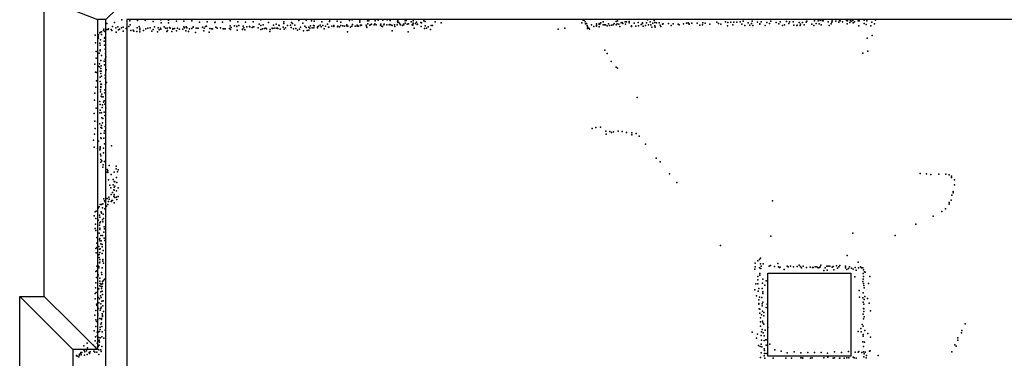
# Model space of a CAD drawing. Extents: x -15849 to -3885, y -12931 to 26984.
# Tile 12 of 21: x -15761 to -10192, y 7225 to 9140. Entities that reach past the tile are written whole.
import ezdxf

# ---------------------------------------------------------------- set-up
doc = ezdxf.new("R2010")
doc.units = 0
for name, color, linetype in [('P', 9, 'continuous'), ('ROOMS', 1, 'continuous'), ('WALLS', 3, 'continuous')]:
    doc.layers.add(name, color=color, linetype=linetype)

msp = doc.modelspace()

# ---------------------------------------------------------------- linework, layer by layer
at = {"layer": 'P'}
for p in [(-15183, 9139), (-15138, 9134), (-15094, 9135), (-15051, 9137), (-14963, 9139), (-14919, 9137), (-14398, 9139), (-14183, 9136), (-14140, 9138), (-14006, 9140), (-13895, 9135), (-13880, 9139), (-13838, 9134), (-13794, 9134), (-13734, 9138), (-13708, 9138), (-13682, 9139), (-13665, 9135), (-13622, 9134), (-13580, 9134), (-13575, 9135), (-13536, 9134), (-13476, 9134), (-12574, 9138), (-12568, 9138), (-12211, 9140), (-12173, 9135), (-11244, 9134), (-11234, 9136), (-11223, 9135), (-11125, 9135), (-11121, 9134), (-11085, 9136), (-11078, 9134), (-11064, 9139), (-11062, 9135), (-11049, 9135), (-10985, 9137), (-10921, 9137), (-15287, 9079), (-15285, 9086), (-15269, 9085), (-15268, 9119), (-15261, 9084), (-15259, 9089), (-15243, 9085), (-15240, 9080), (-15237, 9101), (-15225, 9125), (-15218, 9095), (-15206, 9100), (-15202, 9083), (-15196, 9087), (-15185, 9094), (-15175, 9098), (-15158, 9091), (-15155, 9094), (-15144, 9101), (-15137, 9111), (-15133, 9080), (-15120, 9081), (-15096, 9095), (-15086, 9101), (-15082, 9093), (-15082, 9082), (-15060, 9080), (-15048, 9089), (-15048, 9088), (-15036, 9093), (-15023, 9095), (-15007, 9084), (-15006, 9130), (-14998, 9100), (-14978, 9094), (-14972, 9082), (-14964, 9093), (-14962, 9086), (-14961, 9122), (-14944, 9099), (-14937, 9092), (-14927, 9092), (-14926, 9080), (-14919, 9123), (-14913, 9096), (-14910, 9093), (-14895, 9091), (-14895, 9086), (-14886, 9091), (-14875, 9132), (-14868, 9092), (-14858, 9086), (-14838, 9087), (-14832, 9132), (-14832, 9099), (-14829, 9094), (-14819, 9099), (-14816, 9094), (-14800, 9089), (-14788, 9133), (-14788, 9091), (-14780, 9099), (-14780, 9097), (-14762, 9092), (-14754, 9093), (-14751, 9092), (-14744, 9127), (-14727, 9097), (-14719, 9078), (-14717, 9092), (-14711, 9102), (-14705, 9103), (-14701, 9129), (-14686, 9091), (-14677, 9088), (-14671, 9088), (-14657, 9124), (-14656, 9126), (-14651, 9097), (-14644, 9092), (-14625, 9094), (-14614, 9126), (-14611, 9088), (-14606, 9088), (-14598, 9088), (-14575, 9091), (-14571, 9133), (-14570, 9106), (-14568, 9084), (-14565, 9096), (-14546, 9106), (-14532, 9103), (-14532, 9102), (-14531, 9081), (-14527, 9129), (-14522, 9107), (-14501, 9087), (-14500, 9085), (-14498, 9104), (-14494, 9095), (-14488, 9083), (-14484, 9127), (-14476, 9100), (-14462, 9101), (-14460, 9100), (-14447, 9096), (-14441, 9129), (-14441, 9100), (-14437, 9099), (-14413, 9095), (-14407, 9115), (-14398, 9107), (-14397, 9085), (-14388, 9089), (-14384, 9111), (-14377, 9091), (-14369, 9093), (-14365, 9089), (-14354, 9125), (-14345, 9085), (-14333, 9093), (-14331, 9090), (-14326, 9109), (-14322, 9093), (-14311, 9114), (-14311, 9092), (-14302, 9093), (-14301, 9091), (-14296, 9109), (-14293, 9108), (-14287, 9086), (-14271, 9098), (-14268, 9128), (-14267, 9118), (-14266, 9087), (-14257, 9095), (-14246, 9108), (-14230, 9109), (-14225, 9096), (-14224, 9124), (-14218, 9119), (-14212, 9089), (-14205, 9109), (-14200, 9090), (-14189, 9081), (-14179, 9087), (-14172, 9097), (-14159, 9120), (-14156, 9078), (-14149, 9103), (-14140, 9096), (-14135, 9079), (-14125, 9098), (-14125, 9081), (-14120, 9092), (-14116, 9106), (-14111, 9133), (-14107, 9095), (-14099, 9107), (-14097, 9095), (-14096, 9105), (-14095, 9132), (-14077, 9100), (-14076, 9095), (-14071, 9103), (-14062, 9110), (-14056, 9099), (-14053, 9128), (-14047, 9107), (-14039, 9088), (-14032, 9104), (-14021, 9114), (-14014, 9098), (-14012, 9097), (-14009, 9130), (-13995, 9103), (-13985, 9107), (-13984, 9101), (-13966, 9132), (-13963, 9099), (-13962, 9103), (-13952, 9099), (-13945, 9127), (-13944, 9107), (-13933, 9106), (-13923, 9103), (-13913, 9105), (-13911, 9111), (-13906, 9103), (-13890, 9098), (-13882, 9103), (-13879, 9113), (-13863, 9104), (-13853, 9110), (-13853, 9103), (-13844, 9103), (-13837, 9127), (-13834, 9107), (-13833, 9110), (-13827, 9110), (-13801, 9109), (-13800, 9103), (-13797, 9096), (-13791, 9117), (-13786, 9133), (-13781, 9110), (-13776, 9112), (-13772, 9114), (-13757, 9111), (-13753, 9116), (-13752, 9117), (-13751, 9133), (-13745, 9112), (-13721, 9109), (-13719, 9115), (-13715, 9103), (-13709, 9102), (-13702, 9112), (-13699, 9115), (-13685, 9111), (-13671, 9111), (-13668, 9113), (-13662, 9112), (-13655, 9108), (-13654, 9078), (-13642, 9111), (-13640, 9102), (-13626, 9112), (-13625, 9132), (-13623, 9124), (-13617, 9125), (-13611, 9116), (-13607, 9111), (-13595, 9108), (-13591, 9114), (-13589, 9111), (-13580, 9120), (-13569, 9114), (-13561, 9117), (-13546, 9129), (-13541, 9111), (-13537, 9113), (-13537, 9109), (-13536, 9121), (-13530, 9093), (-13523, 9119), (-13517, 9127), (-13512, 9113), (-13511, 9114), (-13493, 9124), (-13491, 9102), (-13488, 9123), (-13472, 9090), (-13467, 9130), (-13467, 9105), (-13461, 9093), (-13451, 9100), (-13437, 9084), (-13434, 9108), (-13426, 9108), (-13411, 9128), (-13377, 9123), (-12716, 9087), (-12678, 9093), (-12582, 9123), (-12562, 9128), (-12561, 9117), (-12556, 9118), (-12551, 9107), (-12550, 9101), (-12550, 9098), (-12549, 9091), (-12542, 9093), (-12538, 9087), (-12527, 9112), (-12514, 9101), (-12498, 9117), (-12498, 9110), (-12498, 9103), (-12484, 9114), (-12484, 9100), (-12483, 9119), (-12483, 9113), (-12479, 9114), (-12474, 9123), (-12461, 9129), (-12461, 9111), (-12453, 9112), (-12447, 9112), (-12438, 9106), (-12431, 9117), (-12425, 9108), (-12413, 9110), (-12404, 9111), (-12399, 9119), (-12388, 9130), (-12387, 9112), (-12382, 9116), (-12379, 9133), (-12372, 9114), (-12366, 9101), (-12359, 9122), (-12353, 9124), (-12350, 9118), (-12337, 9128), (-12334, 9114), (-12328, 9128), (-12313, 9130), (-12313, 9122), (-12301, 9105), (-12300, 9102), (-12286, 9121), (-12277, 9103), (-12263, 9124), (-12261, 9105), (-12245, 9113), (-12239, 9122), (-12239, 9119), (-12235, 9104), (-12221, 9107), (-12216, 9122), (-12204, 9112), (-12195, 9129), (-12191, 9112), (-12186, 9098), (-12180, 9121), (-12169, 9124), (-12168, 9106), (-12166, 9098), (-12159, 9122), (-12145, 9122), (-12138, 9109), (-12134, 9102), (-12126, 9114), (-12121, 9116), (-12091, 9118), (-12076, 9108), (-12065, 9116), (-12037, 9114), (-12031, 9112), (-12006, 9116), (-11989, 9121), (-11980, 9123), (-11977, 9116), (-11975, 9115), (-11960, 9120), (-11930, 9120), (-11915, 9110), (-11899, 9111), (-11898, 9123), (-11884, 9121), (-11858, 9115), (-11818, 9126), (-11808, 9118), (-11796, 9114), (-11769, 9128), (-11757, 9105), (-11755, 9125), (-11739, 9126), (-11728, 9112), (-11721, 9127), (-11705, 9127), (-11686, 9129), (-11676, 9114), (-11669, 9131), (-11659, 9107), (-11641, 9122), (-11632, 9109), (-11622, 9118), (-11618, 9131), (-11615, 9107), (-11588, 9126), (-11575, 9114), (-11574, 9116), (-11568, 9128), (-11544, 9107), (-11536, 9124), (-11520, 9118), (-11512, 9131), (-11482, 9125), (-11467, 9117), (-11459, 9129), (-11446, 9107), (-11435, 9112), (-11423, 9130), (-11410, 9119), (-11406, 9128), (-11386, 9129), (-11382, 9109), (-11365, 9107), (-11363, 9109), (-11352, 9124), (-11347, 9107), (-11345, 9115), (-11333, 9124), (-11324, 9112), (-11312, 9126), (-11309, 9131), (-11280, 9115), (-11269, 9108), (-11266, 9133), (-11257, 9118), (-11239, 9116), (-11228, 9112), (-11217, 9133), (-11188, 9128), (-11182, 9108), (-11172, 9116), (-11168, 9126), (-11165, 9133), (-11144, 9132), (-11128, 9126), (-11127, 9127), (-11107, 9129), (-11080, 9116), (-11066, 9124), (-11059, 9132), (-11047, 9122), (-11040, 9129), (-11018, 9133), (-11014, 9106), (-11012, 9133), (-10984, 9119), (-10974, 9113), (-10969, 9133), (-10946, 9106), (-10942, 9127), (-10926, 9117), (-15334, 9052), (-15317, 9045), (-15316, 9036), (-15315, 9055), (-15307, 9066), (-15304, 9070), (-15304, 9027), (-15299, 9057), (-15298, 9072), (-15282, 9036), (-15280, 9040), (-15279, 9074), (-15216, 9070), (-15175, 9076), (-15115, 9076), (-15099, 9073), (-15082, 9071), (-15013, 9075), (-14982, 9072), (-14928, 9073), (-14901, 9074), (-14875, 9077), (-14821, 9077), (-14807, 9074), (-14766, 9068), (-14689, 9070), (-14346, 9074), (-13907, 9071), (-13563, 9071), (-10968, 9036), (-10940, 9050), (-15333, 9009), (-15308, 9007), (-15306, 8997), (-15306, 8969), (-15283, 9019), (-15281, 8997), (-15277, 8973), (-12452, 8968), (-15329, 8922), (-15328, 8960), (-15311, 8950), (-15306, 8964), (-15299, 8938), (-15278, 8917), (-15275, 8951), (-15274, 8931), (-12438, 8949), (-10993, 8950), (-10964, 8962), (-15337, 8888), (-15317, 8877), (-15310, 8874), (-15309, 8891), (-15302, 8909), (-15302, 8864), (-15301, 8879), (-15284, 8905), (-15281, 8885), (-15272, 8857), (-12415, 8903), (-12387, 8872), (-12379, 8866), (-15333, 8843), (-15324, 8842), (-15306, 8815), (-15305, 8849), (-15302, 8835), (-15300, 8850), (-15299, 8821), (-15277, 8827), (-15277, 8809), (-15331, 8759), (-15326, 8794), (-15305, 8791), (-15303, 8775), (-15303, 8763), (-15302, 8757), (-15299, 8776), (-15280, 8744), (-15275, 8773), (-15271, 8785), (-15336, 8725), (-15304, 8743), (-15304, 8733), (-15301, 8707), (-15297, 8719), (-15297, 8703), (-15289, 8703), (-15279, 8727), (-12268, 8700), (-15338, 8685), (-15329, 8639), (-15307, 8678), (-15306, 8660), (-15295, 8644), (-15292, 8658), (-15288, 8674), (-15283, 8681), (-15280, 8662), (-15274, 8639), (-15340, 8610), (-15307, 8614), (-15306, 8629), (-15299, 8614), (-15296, 8585), (-15291, 8581), (-15283, 8618), (-15279, 8598), (-15336, 8567), (-15334, 8525), (-15321, 8562), (-15308, 8552), (-15302, 8530), (-15298, 8542), (-15297, 8526), (-15292, 8557), (-15278, 8536), (-12524, 8525), (-12503, 8531), (-12476, 8532), (-15338, 8492), (-15303, 8496), (-15303, 8472), (-15300, 8468), (-15286, 8471), (-15284, 8498), (-15282, 8511), (-12446, 8510), (-12444, 8493), (-12424, 8508), (-12414, 8503), (-12402, 8505), (-12376, 8509), (-12353, 8507), (-12329, 8502), (-12299, 8501), (-12299, 8489), (-12275, 8496), (-12258, 8482), (-15343, 8459), (-15340, 8419), (-15321, 8411), (-15315, 8454), (-15306, 8422), (-15306, 8416), (-15287, 8414), (-15282, 8438), (-15242, 8426), (-12221, 8437), (-15307, 8404), (-15306, 8408), (-15304, 8379), (-15303, 8371), (-15287, 8387), (-12161, 8357), (-15303, 8350), (-15302, 8334), (-15296, 8342), (-15291, 8306), (-15289, 8320), (-15281, 8338), (-15255, 8316), (-15216, 8312), (-12139, 8336), (-15267, 8278), (-15266, 8292), (-15262, 8285), (-15262, 8275), (-15243, 8265), (-15227, 8278), (-15215, 8297), (-15214, 8247), (-15207, 8279), (-15205, 8291), (-12086, 8269), (-10667, 8271), (-10632, 8269), (-10607, 8265), (-10562, 8267), (-10522, 8267), (-10504, 8262), (-10491, 8256), (-10490, 8248), (-15259, 8235), (-15252, 8204), (-15246, 8189), (-15233, 8236), (-15232, 8207), (-15227, 8193), (-15226, 8225), (-15223, 8223), (-15223, 8198), (-15211, 8219), (-15204, 8189), (-12045, 8219), (-10474, 8234), (-10474, 8207), (-15256, 8136), (-15244, 8152), (-15237, 8163), (-15229, 8178), (-15229, 8141), (-15227, 8176), (-15227, 8151), (-15226, 8149), (-15223, 8135), (-15213, 8172), (-15213, 8136), (-15205, 8141), (-10488, 8148), (-10482, 8168), (-10482, 8160), (-15311, 8082), (-15305, 8094), (-15299, 8094), (-15293, 8076), (-15291, 8099), (-15286, 8127), (-15281, 8115), (-15277, 8110), (-15271, 8128), (-15271, 8085), (-15266, 8129), (-15263, 8094), (-15258, 8111), (-15255, 8126), (-15244, 8111), (-15239, 8118), (-15236, 8117), (-15226, 8105), (-15211, 8123), (-11503, 8115), (-10504, 8106), (-10503, 8097), (-10492, 8119), (-15339, 8031), (-15335, 8054), (-15328, 8058), (-15317, 8074), (-15309, 8034), (-15307, 8023), (-15301, 8052), (-15300, 8053), (-15298, 8045), (-15289, 8041), (-15280, 8070), (-10594, 8028), (-10546, 8055), (-10525, 8070), (-15333, 7984), (-15330, 8015), (-15317, 8007), (-15310, 7978), (-15307, 7992), (-15304, 7997), (-15292, 8008), (-15291, 7996), (-15287, 8016), (-15283, 7968), (-10693, 7983), (-15334, 7960), (-15330, 7948), (-15312, 7932), (-15307, 7962), (-15307, 7953), (-15303, 7919), (-15292, 7920), (-15286, 7938), (-15281, 7957), (-11513, 7916), (-11048, 7933), (-10809, 7919), (-15324, 7908), (-15324, 7877), (-15313, 7858), (-15310, 7899), (-15308, 7903), (-15307, 7889), (-15303, 7872), (-15300, 7889), (-15294, 7868), (-15294, 7855), (-15283, 7904), (-15280, 7892), (-11797, 7863), (-15331, 7847), (-15328, 7822), (-15324, 7852), (-15320, 7806), (-15311, 7812), (-15309, 7842), (-15308, 7824), (-15305, 7845), (-15295, 7817), (-15289, 7835), (-11081, 7807), (-15325, 7746), (-15319, 7750), (-15313, 7745), (-15312, 7796), (-15310, 7765), (-15308, 7783), (-15307, 7768), (-15290, 7784), (-15290, 7774), (-15287, 7763), (-11602, 7763), (-11601, 7742), (-11586, 7777), (-11577, 7784), (-11570, 7791), (-11570, 7760), (-11568, 7747), (-11555, 7760), (-11522, 7747), (-11515, 7749), (-11492, 7744), (-11473, 7761), (-11470, 7743), (-11421, 7747), (-11415, 7743), (-11402, 7747), (-11384, 7743), (-11364, 7745), (-11352, 7751), (-11345, 7744), (-11329, 7746), (-11261, 7743), (-11253, 7742), (-11233, 7742), (-11230, 7752), (-11196, 7746), (-11188, 7746), (-11178, 7746), (-11159, 7745), (-11141, 7748), (-11128, 7743), (-11122, 7750), (-11090, 7746), (-11068, 7742), (-11018, 7768), (-11005, 7743), (-15330, 7716), (-15324, 7719), (-15320, 7690), (-15318, 7698), (-15314, 7737), (-15299, 7711), (-15296, 7699), (-15295, 7737), (-11603, 7729), (-11586, 7687), (-11576, 7737), (-11575, 7705), (-11575, 7695), (-11569, 7733), (-11463, 7738), (-11459, 7741), (-11438, 7728), (-11339, 7737), (-11311, 7738), (-11290, 7740), (-11277, 7739), (-11273, 7739), (-11245, 7736), (-11237, 7738), (-11213, 7722), (-11205, 7737), (-11194, 7724), (-11166, 7740), (-11156, 7726), (-11135, 7735), (-11090, 7736), (-11083, 7728), (-11073, 7733), (-11056, 7734), (-11046, 7729), (-11035, 7739), (-11029, 7723), (-11017, 7737), (-10999, 7737), (-10992, 7736), (-10990, 7705), (-10988, 7725), (-10988, 7687), (-10982, 7715), (-10979, 7713), (-10953, 7687), (-15330, 7652), (-15327, 7682), (-15308, 7678), (-15307, 7661), (-15307, 7634), (-15305, 7649), (-15300, 7645), (-15300, 7632), (-15295, 7631), (-15292, 7659), (-15292, 7649), (-15292, 7647), (-15288, 7666), (-15281, 7673), (-11598, 7646), (-11586, 7668), (-11586, 7647), (-11560, 7650), (-11557, 7672), (-11547, 7639), (-11538, 7663), (-11037, 7685), (-10993, 7659), (-10990, 7673), (-10988, 7648), (-10986, 7636), (-10961, 7648), (-15335, 7592), (-15332, 7623), (-15328, 7597), (-15313, 7618), (-15304, 7579), (-15302, 7601), (-15298, 7620), (-15295, 7604), (-15292, 7585), (-11603, 7613), (-11594, 7578), (-11585, 7605), (-11581, 7620), (-11561, 7619), (-11558, 7591), (-11557, 7601), (-11012, 7609), (-10990, 7596), (-10984, 7624), (-15335, 7562), (-15326, 7532), (-15325, 7524), (-15315, 7569), (-15313, 7538), (-15310, 7561), (-15302, 7533), (-15301, 7569), (-15297, 7549), (-15290, 7522), (-15289, 7551), (-11581, 7556), (-11581, 7531), (-11580, 7535), (-11576, 7571), (-11563, 7569), (-11562, 7533), (-11561, 7521), (-11557, 7542), (-11534, 7531), (-11011, 7571), (-10992, 7567), (-10991, 7542), (-10986, 7531), (-10985, 7558), (-10981, 7574), (-10966, 7564), (-10956, 7536), (-15336, 7469), (-15330, 7496), (-15319, 7476), (-15319, 7465), (-15316, 7507), (-15305, 7498), (-15302, 7506), (-15300, 7514), (-15294, 7476), (-15293, 7468), (-15288, 7490), (-11579, 7505), (-11575, 7503), (-11574, 7480), (-11566, 7471), (-11560, 7492), (-11553, 7485), (-11553, 7465), (-11539, 7512), (-10991, 7474), (-10989, 7507), (-10986, 7504), (-10986, 7490), (-10948, 7493), (-15331, 7443), (-15327, 7433), (-15319, 7446), (-15307, 7451), (-15302, 7418), (-15299, 7444), (-15298, 7451), (-15298, 7425), (-15293, 7462), (-11571, 7431), (-11570, 7454), (-11559, 7435), (-11558, 7426), (-11552, 7418), (-10996, 7416), (-10988, 7449), (-10984, 7459), (-10413, 7420), (-15339, 7381), (-15330, 7405), (-15323, 7372), (-15323, 7353), (-15315, 7375), (-15309, 7376), (-15306, 7401), (-15305, 7388), (-15296, 7405), (-15295, 7374), (-15278, 7385), (-11618, 7373), (-11588, 7361), (-11570, 7406), (-11567, 7354), (-11566, 7375), (-11562, 7387), (-11555, 7370), (-11550, 7353), (-11545, 7385), (-11530, 7399), (-11019, 7377), (-11004, 7393), (-11002, 7374), (-10991, 7406), (-10991, 7360), (-10981, 7383), (-10963, 7366), (-10434, 7369), (-10432, 7383), (-15379, 7311), (-15344, 7299), (-15335, 7323), (-15332, 7346), (-15323, 7310), (-15318, 7323), (-15314, 7342), (-15311, 7327), (-15311, 7322), (-15311, 7300), (-15309, 7317), (-15306, 7341), (-15297, 7347), (-15286, 7338), (-11593, 7338), (-11582, 7297), (-11567, 7305), (-11566, 7328), (-11550, 7325), (-11540, 7330), (-11539, 7300), (-11538, 7329), (-11519, 7305), (-10993, 7319), (-10990, 7350), (-10983, 7316), (-10949, 7344), (-10472, 7301), (-10455, 7340), (-10454, 7328), (-15440, 7240), (-15425, 7242), (-15422, 7248), (-15416, 7254), (-15415, 7258), (-15413, 7244), (-15409, 7258), (-15399, 7295), (-15397, 7270), (-15395, 7243), (-15392, 7261), (-15384, 7267), (-15380, 7247), (-15377, 7285), (-15368, 7257), (-15366, 7252), (-15362, 7261), (-15341, 7266), (-15336, 7259), (-15333, 7288), (-15330, 7285), (-15324, 7259), (-15317, 7292), (-15314, 7272), (-15313, 7247), (-15303, 7273), (-15300, 7264), (-15297, 7291), (-11572, 7291), (-11567, 7255), (-11563, 7289), (-11551, 7279), (-11549, 7270), (-11548, 7252), (-11538, 7253), (-11490, 7273), (-11454, 7265), (-11420, 7255), (-11380, 7261), (-11343, 7256), (-11304, 7258), (-11266, 7258), (-11228, 7258), (-11192, 7254), (-11152, 7261), (-11113, 7258), (-11073, 7264), (-11036, 7259), (-11019, 7259), (-11015, 7264), (-10998, 7257), (-10989, 7262), (-10988, 7292), (-10984, 7251), (-10978, 7259), (-10972, 7241), (-10954, 7266), (-10950, 7268), (-10906, 7241), (-10489, 7261), (-10465, 7293), (-15436, 7237), (-15427, 7233), (-11570, 7230), (-11551, 7239), (-11547, 7225), (-11500, 7226), (-11428, 7225), (-11395, 7226), (-11343, 7228), (-11336, 7228), (-11332, 7226), (-11288, 7226), (-11278, 7228), (-11212, 7228), (-11190, 7232), (-11160, 7225), (-11153, 7227), (-11124, 7226), (-11123, 7225), (-11097, 7226), (-11083, 7228), (-11071, 7228), (-11047, 7232), (-11042, 7227), (-11029, 7226), (-10986, 7234), (-10973, 7228)]:
    msp.add_point(p, dxfattribs=at)
at = {"layer": 'ROOMS'}
for points in [[(-15321.8, 7275.4), (-15461.1, 7275.4), (-15461.1, 7275.4), (-15461.1, -2742.2), (-15274.4, -2742.2), (-15274.4, 9140.4), (-15321.8, 9140.4), (-15321.8, 7275.4)], [(-7198.2, -2742.2), (-7198.2, 541.5), (-7198.2, 541.5), (-7198.2, 9140.4), (-11000.4, 9140.4), (-12373.8, 9140.4), (-13796.7, 9140.4), (-15154.4, 9140.4), (-15154.4, -2742.2), (-11393.4, -2742.2), (-7198.2, -2742.2)]]:
    msp.add_lwpolyline(points, dxfattribs=at)
at = {"layer": 'WALLS'}
for points in [[(-15621.8, 7575.4), (-15621.8, 9200.4), (-15471.8, 9200.4), (-15321.8, 9140.4), (-15321.8, 7275.4), (-15471.8, 7425.4)], [(-15154.4, 9140.4), (-15154.4, -2742.2), (-15214.4, -2802.2), (-15274.4, -2742.2), (-15274.4, 9140.4), (-15214.4, 9200.4)], [(-11529.6, 7707.3), (-11059.6, 7707.3), (-11059.6, 7237.3), (-11529.6, 7237.3), (-11529.6, 7707.3)], [(-15761.1, 7575.4), (-15621.8, 7575.4), (-15471.8, 7425.4), (-15321.8, 7275.4), (-15461.1, 7275.4), (-15611.1, 7425.4)], [(-15761.1, -2802.2), (-15761.1, 7575.4), (-15611.1, 7425.4), (-15461.1, 7275.4), (-15461.1, -2742.2), (-15611.1, -2802.2)]]:
    msp.add_lwpolyline(points, dxfattribs=at)

doc.saveas('drawing.dxf')
